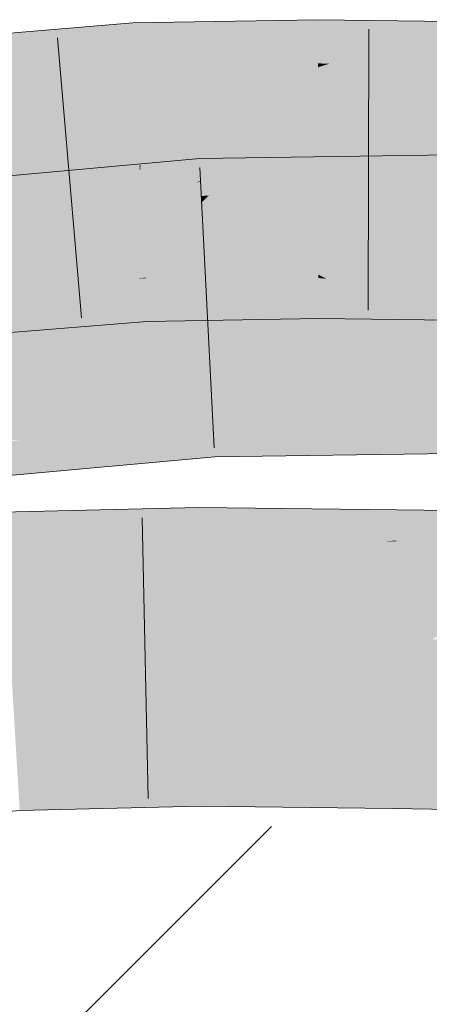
# Model space of a CAD drawing. Extents: x -720 to 300, y 62 to 1107.
# Tile 107 of 250: x 206.496 to 206.838, y 716.019 to 716.843. Entities that reach past the tile are written whole.
import ezdxf
from ezdxf.lldxf.tags import DXFTag

# ---------------------------------------------------------------- set-up
doc = ezdxf.new("R2010")
doc.units = 0
doc.layers.get('0').update_dxf_attribs({"lineweight": 35})
for name, color, linetype, lineweight, true_color in [('E_Detail_Wandschraffur', 7, 'Continuous', 5, 0xc0c0c0), ('E_Leerrohr 25-A06G9FMB8I', 7, 'Continuous', 9, 0xff8000), ('E_Leerrohr 25-Shading', 7, 'Continuous', 9, 0xff8000)]:
    doc.layers.add(name, color=color, linetype=linetype, lineweight=lineweight, true_color=true_color)
tags = doc.linetypes.add('fein_strichliert', pattern=[4, 1, -2, 1]).pattern_tags.tags
tags[8:9] = [DXFTag(74, 4), DXFTag(75, 0), DXFTag(340, '0'), DXFTag(46, 0.0), DXFTag(50, 0.0), DXFTag(44, 0.0), DXFTag(45, 0.0)]
tags[6:7] = [DXFTag(74, 4), DXFTag(75, 0), DXFTag(340, '0'), DXFTag(46, 0.0), DXFTag(50, 0.0), DXFTag(44, 0.0), DXFTag(45, 0.0)]
tags[4:5] = [DXFTag(74, 4), DXFTag(75, 0), DXFTag(340, '0'), DXFTag(46, 0.0), DXFTag(50, 0.0), DXFTag(44, 0.0), DXFTag(45, 0.0)]

# ---------------------------------------------------------------- blocks, each defined once
blk = doc.blocks.new('Shading-A06G9FDB8I', base_point=(181.43497, 714.58392))
at = {"layer": 'E_Leerrohr 25-Shading', "color": 43, "true_color": 0xd7ab7f}
for points in [[(206.59035, 716.83478), (206.5901, 716.83978), (206.51659, 716.81879), (206.54121, 716.83215)], [(206.54121, 716.83215), (206.5901, 716.83978), (206.54909, 716.83643)], [(206.62637, 716.84045), (206.5901, 716.83978), (206.59035, 716.83478)], [(206.59035, 716.83478), (206.5912, 716.81738), (206.62637, 716.84045), (206.60701, 716.81958)], [(206.74487, 716.83868), (206.60364, 716.80347), (206.7449, 716.82043)], [(206.60651, 716.80414), (206.74487, 716.83868), (206.66399, 716.82745)], [(206.69911, 716.84174), (206.62637, 716.84045), (206.66399, 716.82745), (206.60701, 716.81958)], [(206.74486, 716.84253), (206.69911, 716.84174), (206.74487, 716.83868), (206.66399, 716.82745)], [(206.77556, 716.84216), (206.74486, 716.84253), (206.74487, 716.83868)], [(206.74487, 716.83868), (206.7449, 716.82043), (206.77556, 716.84216), (206.75824, 716.82166)], [(206.77556, 716.84216), (206.75824, 716.82166), (206.89922, 716.84058), (206.89911, 716.83484)], [(206.54121, 716.83215), (206.45314, 716.81836), (206.51659, 716.81879), (206.44795, 716.80389)], [(206.52167, 716.83417), (206.45314, 716.81836), (206.54909, 716.83643), (206.54121, 716.83215)], [(206.45688, 716.8288), (206.45314, 716.81836), (206.52167, 716.83417)], [(206.59035, 716.83478), (206.46849, 716.79309), (206.5912, 716.81738)], [(206.47032, 716.7937), (206.59035, 716.83478), (206.51659, 716.81879)], [(206.89911, 716.83484), (206.75471, 716.80579), (206.8988, 716.81665)], [(206.75839, 716.80652), (206.89911, 716.83484), (206.82874, 716.82825)], [(206.60364, 716.80347), (206.60651, 716.80414), (206.60701, 716.81958), (206.66399, 716.82745)], [(206.75471, 716.80579), (206.75839, 716.80652), (206.75824, 716.82166), (206.82874, 716.82825)], [(206.46849, 716.79309), (206.47032, 716.7937), (206.44795, 716.80389), (206.51659, 716.81879)], [(206.46849, 716.79309), (206.59189, 716.80322), (206.5912, 716.81738)], [(206.5912, 716.81738), (206.59189, 716.80322), (206.60701, 716.81958)], [(206.60364, 716.80347), (206.60701, 716.81958), (206.59189, 716.80322)], [(206.60364, 716.80347), (206.74493, 716.80591), (206.7449, 716.82043)], [(206.7449, 716.82043), (206.74493, 716.80591), (206.75824, 716.82166)], [(206.75471, 716.80579), (206.75824, 716.82166), (206.74493, 716.80591)], [(206.75471, 716.80579), (206.89859, 716.80396), (206.8988, 716.81665)], [(206.64636, 716.72156), (206.64612, 716.72638), (206.51143, 716.69385), (206.54819, 716.71033)], [(206.54819, 716.71033), (206.64612, 716.72638), (206.56837, 716.71936)], [(206.68637, 716.72699), (206.64612, 716.72638), (206.64636, 716.72156)], [(206.68637, 716.72699), (206.64636, 716.72156), (206.67621, 716.71716), (206.64706, 716.7077)], [(206.85686, 716.72711), (206.66832, 716.70953), (206.78426, 716.70844), (206.65381, 716.6955)], [(206.83556, 716.72919), (206.66832, 716.70953), (206.86659, 716.72961), (206.85686, 716.72711)], [(206.83556, 716.72919), (206.70758, 716.72729), (206.66832, 716.70953), (206.67621, 716.71716)], [(206.70758, 716.72729), (206.68637, 716.72699), (206.67621, 716.71716)], [(206.88687, 716.71863), (206.8869, 716.72992), (206.78426, 716.70844), (206.85686, 716.72711)], [(206.56131, 716.71875), (206.45755, 716.69543), (206.56837, 716.71936), (206.54819, 716.71033)], [(206.47617, 716.711), (206.45755, 716.69543), (206.56131, 716.71875)], [(206.64706, 716.7077), (206.64636, 716.72156), (206.64317, 716.7063), (206.46486, 716.67328)], [(206.46658, 716.67371), (206.64636, 716.72156), (206.51143, 716.69385)], [(206.64706, 716.7077), (206.64711, 716.70703), (206.67621, 716.71716), (206.66832, 716.70953)], [(206.88687, 716.71863), (206.7149, 716.6908), (206.88684, 716.70508)], [(206.71727, 716.69122), (206.88687, 716.71863), (206.78426, 716.70844)], [(206.54819, 716.71033), (206.45755, 716.69543), (206.51143, 716.69385), (206.43753, 716.67865)], [(206.64772, 716.69489), (206.64711, 716.70703), (206.58215, 716.68396), (206.64317, 716.7063)], [(206.64711, 716.70703), (206.64706, 716.7077), (206.64317, 716.7063)], [(206.66832, 716.70953), (206.64711, 716.70703), (206.65381, 716.6955), (206.64772, 716.69489)], [(206.7149, 716.6908), (206.71727, 716.69122), (206.65381, 716.6955), (206.78426, 716.70844)], [(206.64317, 716.7063), (206.46486, 716.67328), (206.58215, 716.68396), (206.5808, 716.68378)], [(206.88683, 716.69757), (206.88684, 716.70508), (206.86429, 716.69299), (206.7149, 716.6908)], [(206.46486, 716.67328), (206.46658, 716.67371), (206.43753, 716.67865), (206.51143, 716.69385)], [(206.5808, 716.68378), (206.64798, 716.68982), (206.64772, 716.69489)], [(206.64772, 716.69489), (206.64798, 716.68982), (206.65381, 716.6955)], [(206.7149, 716.6908), (206.65381, 716.6955), (206.64798, 716.68982)], [(206.59352, 716.6261), (206.48618, 716.61737), (206.59433, 716.6261), (206.59755, 716.61511)], [(206.60051, 716.6261), (206.60048, 716.62665), (206.59352, 716.6261)], [(206.59755, 716.61511), (206.60104, 716.61499), (206.59433, 716.6261), (206.60051, 716.6261)], [(206.60048, 716.62665), (206.7088, 716.6181), (206.70673, 716.62848)], [(206.60222, 716.62598), (206.60048, 716.62665), (206.60051, 716.6261)], [(206.60222, 716.62598), (206.70883, 716.61798), (206.60048, 716.62665), (206.7088, 716.6181)], [(206.60104, 716.61499), (206.63892, 716.61139), (206.60051, 716.6261), (206.60222, 716.62598)], [(206.70883, 716.61798), (206.60222, 716.62598), (206.71153, 716.60449), (206.63892, 716.61139)], [(206.7088, 716.6181), (206.7086, 716.62848), (206.70673, 716.62848)], [(206.74533, 716.6264), (206.74532, 716.62915), (206.7086, 716.62848)], [(206.7088, 716.6181), (206.74535, 716.61523), (206.7086, 716.62848), (206.74533, 716.6264)], [(206.75195, 716.62579), (206.74532, 716.62915), (206.74533, 716.6264)], [(206.75195, 716.62579), (206.87636, 716.61432), (206.74532, 716.62915), (206.87631, 716.61469)], [(206.74532, 716.62915), (206.87631, 716.61469), (206.8746, 716.6275)], [(206.74535, 716.61523), (206.78088, 716.61127), (206.74533, 716.6264), (206.75195, 716.62579)], [(206.87636, 716.61432), (206.75195, 716.62579), (206.87817, 716.60059), (206.78088, 716.61127)], [(206.48694, 716.61737), (206.48828, 716.61359), (206.59753, 716.61511), (206.60146, 716.60162)], [(206.70883, 716.61798), (206.74535, 716.61523), (206.7088, 716.6181)], [(206.74535, 716.61523), (206.70883, 716.61798), (206.74538, 716.60126), (206.71153, 716.60449)], [(206.52492, 716.60486), (206.6017, 716.60162), (206.48897, 716.61169), (206.48828, 716.61359)], [(206.49092, 716.60626), (206.52492, 716.60486), (206.48897, 716.61169)], [(206.60146, 716.60162), (206.6017, 716.60162), (206.59753, 716.61511), (206.60104, 716.61499)], [(206.6017, 716.60162), (206.68886, 716.59155), (206.60104, 716.61499), (206.63892, 716.61139)], [(206.71153, 716.60449), (206.63892, 716.61139), (206.71404, 716.59198), (206.68886, 716.59155)], [(206.74538, 716.60126), (206.82021, 716.59155), (206.74535, 716.61523), (206.78088, 716.61127)], [(206.78088, 716.61127), (206.82021, 716.59155), (206.89514, 716.59869), (206.895, 716.59064)], [(206.49539, 716.59381), (206.60226, 716.59009), (206.49092, 716.60626), (206.52492, 716.60486)], [(206.52492, 716.60486), (206.60226, 716.59009), (206.6017, 716.60162)], [(206.60226, 716.59009), (206.68886, 716.59155), (206.6017, 716.60162)], [(206.74538, 716.60126), (206.71153, 716.60449), (206.74539, 716.59253), (206.71404, 716.59198)], [(206.74539, 716.59253), (206.82021, 716.59155), (206.74538, 716.60126)], [(206.49556, 716.59338), (206.47968, 716.59436), (206.49971, 716.58179), (206.48756, 716.58081)], [(206.57889, 716.5882), (206.60226, 716.59009), (206.49556, 716.59338), (206.49539, 716.59381)], [(206.57889, 716.5882), (206.49556, 716.59338), (206.49971, 716.58179)], [(206.65718, 716.50909), (206.65697, 716.51331), (206.44835, 716.49432)], [(206.46111, 716.49329), (206.65747, 716.5033), (206.44835, 716.49432), (206.65718, 716.50909)], [(206.88641, 716.51294), (206.88641, 716.51654), (206.65697, 716.51331)], [(206.67149, 716.50879), (206.88638, 716.50409), (206.65697, 716.51331), (206.88641, 716.51294)], [(206.67149, 716.50879), (206.65697, 716.51331), (206.65718, 716.50909)], [(206.65747, 716.5033), (206.69371, 716.50183), (206.65718, 716.50909), (206.67149, 716.50879)], [(206.49501, 716.49042), (206.65787, 716.49542), (206.46111, 716.49329), (206.65747, 716.5033)], [(206.65787, 716.49542), (206.7278, 716.49121), (206.65747, 716.5033), (206.69371, 716.50183)], [(206.88637, 716.49402), (206.88638, 716.50409), (206.69371, 716.50183), (206.67149, 716.50879)], [(206.69371, 716.50183), (206.7278, 716.49121), (206.88637, 716.49402), (206.88634, 716.48163)], [(206.65831, 716.487), (206.65787, 716.49542), (206.55084, 716.48578), (206.49501, 716.49042)], [(206.65831, 716.487), (206.76921, 716.47827), (206.65787, 716.49542), (206.7278, 716.49121)], [(206.45735, 716.48468), (206.55084, 716.48578), (206.45319, 716.48914), (206.49501, 716.49042)], [(206.65619, 716.4765), (206.65883, 716.47675), (206.45735, 716.48468), (206.55084, 716.48578)], [(206.65619, 716.4765), (206.45735, 716.48468), (206.46329, 716.47833)], [(206.55084, 716.48578), (206.65883, 716.47675), (206.65831, 716.487)], [(206.65883, 716.47675), (206.76921, 716.47827), (206.65831, 716.487)], [(206.7278, 716.49121), (206.76921, 716.47827), (206.88634, 716.48163), (206.88634, 716.47992)], [(206.46329, 716.47833), (206.47096, 716.47009), (206.65619, 716.4765), (206.55653, 716.46741)], [(206.47096, 716.47009), (206.47993, 716.46045), (206.55653, 716.46741)], [(206.51808, 716.43134), (206.48059, 716.43048), (206.48082, 716.4267)], [(206.48082, 716.4267), (206.48117, 716.42102), (206.51808, 716.43134), (206.51138, 716.42426)], [(206.64543, 716.43146), (206.50629, 716.41882), (206.64546, 716.4259), (206.50267, 716.41498)], [(206.64542, 716.43439), (206.51138, 716.42426), (206.64543, 716.43146), (206.50629, 716.41882)], [(206.51138, 716.42426), (206.64542, 716.43439), (206.59442, 716.43317)], [(206.51808, 716.43134), (206.51138, 716.42426), (206.59442, 716.43317)], [(206.68596, 716.4339), (206.64542, 716.43439), (206.64543, 716.43146)], [(206.64543, 716.43146), (206.64546, 716.4259), (206.68596, 716.4339), (206.67874, 716.42743)], [(206.67874, 716.42743), (206.64546, 716.4259), (206.67226, 716.42163), (206.64549, 716.42078)], [(206.81078, 716.4325), (206.67874, 716.42743), (206.81068, 716.42603), (206.67226, 716.42163)], [(206.68596, 716.4339), (206.67874, 716.42743), (206.79239, 716.43268)], [(206.67874, 716.42743), (206.81078, 716.4325), (206.79239, 716.43268)], [(206.81068, 716.42603), (206.81058, 716.42004), (206.95981, 716.43005), (206.92273, 716.42163)], [(206.95981, 716.43005), (206.81078, 716.4325), (206.81068, 716.42603)], [(206.51138, 716.42426), (206.48117, 716.42102), (206.50629, 716.41882), (206.48143, 716.41656)], [(206.50629, 716.41882), (206.48143, 716.41656), (206.50267, 716.41498), (206.48163, 716.41339)], [(206.64549, 716.42078), (206.49968, 716.4118), (206.64551, 716.41711), (206.49806, 716.4101)], [(206.64546, 716.4259), (206.50267, 716.41498), (206.64549, 716.42078), (206.49968, 716.4118)], [(206.67226, 716.42163), (206.64549, 716.42078), (206.66768, 716.41754), (206.64551, 716.41711)], [(206.81058, 716.42004), (206.66768, 716.41754), (206.8105, 716.41504), (206.66435, 716.41455)], [(206.81068, 716.42603), (206.67226, 716.42163), (206.81058, 716.42004), (206.66768, 716.41754)], [(206.92273, 716.42163), (206.81058, 716.42004), (206.89391, 716.41504), (206.8105, 716.41504)], [(206.50267, 716.41498), (206.48163, 716.41339), (206.49968, 716.4118), (206.4818, 716.41071)], [(206.49968, 716.4118), (206.4818, 716.41071), (206.49806, 716.4101), (206.48187, 716.4093)], [(206.49806, 716.4101), (206.48187, 716.4093), (206.49751, 716.40955), (206.4819, 716.409)], [(206.62428, 716.41376), (206.51067, 716.40997), (206.48553, 716.39679), (206.496, 716.4079)], [(206.51067, 716.40997), (206.49751, 716.40955), (206.496, 716.4079)], [(206.64551, 716.41711), (206.49806, 716.4101), (206.64552, 716.41449), (206.49751, 716.40955)], [(206.5825, 716.40649), (206.64552, 716.41449), (206.55962, 716.40588), (206.62428, 716.41376)], [(206.64557, 716.40826), (206.64552, 716.41449), (206.5825, 716.40649)], [(206.66768, 716.41754), (206.64551, 716.41711), (206.66435, 716.41455), (206.64552, 716.41449)], [(206.66435, 716.41455), (206.64552, 716.41449), (206.65721, 716.40814), (206.64557, 716.40826)], [(206.75488, 716.41382), (206.66431, 716.41449), (206.67557, 716.4079), (206.65721, 716.40814)], [(206.8105, 716.41504), (206.66435, 716.41455), (206.81047, 716.41339), (206.66431, 716.41449)], [(206.67557, 716.4079), (206.81047, 716.41339), (206.75488, 716.41382)], [(206.67557, 716.4079), (206.80157, 716.40613), (206.81047, 716.41339), (206.81038, 716.40668)], [(206.8511, 716.40521), (206.87248, 716.4101), (206.81036, 716.40601), (206.81038, 716.40668)], [(206.87248, 716.4101), (206.88309, 716.41254), (206.81038, 716.40668), (206.81047, 716.41339)], [(206.89391, 716.41504), (206.8105, 716.41504), (206.88309, 716.41254), (206.81047, 716.41339)], [(206.49751, 716.40955), (206.4819, 716.409), (206.496, 716.4079), (206.48209, 716.40594)], [(206.496, 716.4079), (206.48209, 716.40594), (206.48553, 716.39679), (206.48265, 716.39648)], [(206.64563, 716.39777), (206.64557, 716.40826), (206.4828, 716.39392), (206.5825, 716.40649)], [(206.48553, 716.39679), (206.4828, 716.39392), (206.55962, 716.40588), (206.5825, 716.40649)], [(206.64557, 716.40826), (206.64563, 716.39777), (206.65721, 716.40814)], [(206.65721, 716.40814), (206.64563, 716.39777), (206.81036, 716.40601), (206.8102, 716.39587)], [(206.80157, 716.40613), (206.81036, 716.40601), (206.81038, 716.40668)], [(206.81036, 716.40601), (206.8102, 716.39587), (206.8511, 716.40521)], [(207.17247, 716.39893), (206.8511, 716.40521), (207.10217, 716.39691), (206.8102, 716.39587)], [(207.10217, 716.39691), (206.8102, 716.39587), (206.97214, 716.39325)], [(206.64668, 716.20966), (206.64662, 716.22095), (206.4942, 716.20587), (206.4935, 716.21747)], [(206.80724, 716.20886), (206.8074, 716.21912), (206.64668, 716.20966), (206.64662, 716.22095)], [(208.1675, 716.19708), (206.8074, 716.21912), (206.80724, 716.20886)], [(206.49536, 716.18683), (206.64679, 716.19092), (206.4942, 716.20587), (206.64668, 716.20966)], [(206.64679, 716.19092), (206.80695, 716.19055), (206.64668, 716.20966), (206.80724, 716.20886)], [(206.80695, 716.19055), (208.1675, 716.19708), (206.80724, 716.20886)], [(208.1675, 716.19708), (206.80695, 716.19055), (207.20897, 716.18799)], [(206.49571, 716.18091), (206.64684, 716.18439), (206.49536, 716.18683), (206.64679, 716.19092)], [(206.64684, 716.18439), (206.80682, 716.1825), (206.64679, 716.19092), (206.80695, 716.19055)], [(206.80682, 716.1825), (208.6564, 716.15253), (206.80695, 716.19055), (208.65677, 716.17877)]]:
    blk.add_solid(points, dxfattribs=at)
at = {"layer": 'E_Leerrohr 25-Shading', "color": 31, "true_color": 0xfabd7f}
for points in [[(206.60364, 716.80347), (206.59959, 716.75543), (206.74493, 716.80591), (206.74495, 716.80273)], [(206.75471, 716.80579), (206.74493, 716.80591), (206.74495, 716.80273)], [(206.74495, 716.80273), (206.74504, 716.75946), (206.75471, 716.80579), (206.7498, 716.76062)], [(206.75471, 716.80579), (206.7498, 716.76062), (206.89859, 716.80396), (206.89847, 716.79681)], [(206.5921, 716.79877), (206.46071, 716.74036), (206.5943, 716.75372), (206.45525, 716.70343)], [(206.46849, 716.79309), (206.46071, 716.74036), (206.59189, 716.80322), (206.5921, 716.79877)], [(206.60364, 716.80347), (206.59189, 716.80322), (206.5921, 716.79877)], [(206.5921, 716.79877), (206.5943, 716.75372), (206.60364, 716.80347), (206.59959, 716.75543)], [(206.74495, 716.80273), (206.59959, 716.75543), (206.74504, 716.75946), (206.59669, 716.72101)], [(206.89847, 716.79681), (206.7498, 716.76062), (206.8978, 716.75665), (206.74626, 716.72791)], [(206.74504, 716.75946), (206.59669, 716.72101), (206.69099, 716.71661), (206.59618, 716.71497)], [(206.74504, 716.75946), (206.69099, 716.71661), (206.7451, 716.72766)], [(206.7498, 716.76062), (206.74504, 716.75946), (206.74626, 716.72791), (206.7451, 716.72766)], [(206.8978, 716.75665), (206.74626, 716.72791), (206.86374, 716.716), (206.74513, 716.71753)], [(206.5943, 716.75372), (206.45525, 716.70343), (206.5959, 716.72076), (206.56827, 716.71265)], [(206.59959, 716.75543), (206.5943, 716.75372), (206.59669, 716.72101), (206.5959, 716.72076)], [(206.69099, 716.71661), (206.74513, 716.71753), (206.7451, 716.72766)], [(206.7451, 716.72766), (206.74513, 716.71753), (206.74626, 716.72791)], [(206.56827, 716.71265), (206.59618, 716.71497), (206.5959, 716.72076)], [(206.56827, 716.71265), (206.57796, 716.67944), (206.59618, 716.71497), (206.59789, 716.67993)], [(206.5959, 716.72076), (206.59618, 716.71497), (206.59669, 716.72101)], [(206.59618, 716.71497), (206.59789, 716.67993), (206.69099, 716.71661), (206.69801, 716.68146)], [(206.69099, 716.71661), (206.69801, 716.68146), (206.74513, 716.71753), (206.74521, 716.68213)], [(206.74513, 716.71753), (206.74521, 716.68213), (206.86374, 716.716), (206.86806, 716.68347)], [(206.56827, 716.71265), (206.45525, 716.70343), (206.57925, 716.67505), (206.46899, 716.66516)], [(206.7149, 716.6908), (206.64798, 716.68982), (206.6488, 716.67377)], [(206.7149, 716.6908), (206.6488, 716.67377), (206.69292, 716.65936), (206.64957, 716.65869)], [(206.86684, 716.69305), (206.7149, 716.6908), (206.70242, 716.65955), (206.69292, 716.65936)], [(206.86684, 716.69305), (206.70554, 716.66016), (206.88681, 716.6933), (206.70702, 716.66016)], [(206.86621, 716.66034), (206.88675, 716.66266), (206.70702, 716.66016), (206.88681, 716.6933)], [(206.5808, 716.68378), (206.46486, 716.67328), (206.4761, 716.64539), (206.45602, 716.64368)], [(206.5808, 716.68378), (206.47606, 716.64539), (206.64798, 716.68982), (206.48743, 716.64636)], [(206.56929, 716.65344), (206.6488, 716.67377), (206.48743, 716.64636), (206.64798, 716.68982)], [(206.74521, 716.68213), (206.69801, 716.68146), (206.74532, 716.62915), (206.70833, 716.62982)], [(206.74521, 716.68213), (206.74532, 716.62915), (206.86806, 716.68347), (206.87544, 716.6275)], [(206.46899, 716.66516), (206.48618, 716.61737), (206.57925, 716.67505), (206.59352, 716.6261)], [(206.58522, 716.65479), (206.6488, 716.67377), (206.56929, 716.65344)], [(206.57796, 716.67944), (206.59352, 716.6261), (206.59789, 716.67993), (206.60048, 716.62665)], [(206.64957, 716.65869), (206.6488, 716.67377), (206.58698, 716.65533)], [(206.59789, 716.67993), (206.60048, 716.62665), (206.69801, 716.68146), (206.7086, 716.62848)], [(206.59344, 716.63507), (206.65007, 716.64886), (206.58698, 716.65533), (206.64957, 716.65869)], [(206.64957, 716.65869), (206.65007, 716.64886), (206.69292, 716.65936), (206.69145, 716.65729)], [(206.67853, 716.63879), (206.69145, 716.65729), (206.65056, 716.63904), (206.65007, 716.64886)], [(206.67853, 716.63879), (206.86621, 716.66034), (206.69145, 716.65729), (206.70702, 716.66016)], [(206.72523, 716.63843), (206.87112, 716.66034), (206.67853, 716.63879), (206.86621, 716.66034)], [(206.70554, 716.66016), (206.69145, 716.65729), (206.70702, 716.66016)], [(206.69292, 716.65936), (206.69145, 716.65729), (206.70242, 716.65955)], [(206.88669, 716.63702), (206.88675, 716.66266), (206.72952, 716.63904)], [(206.48903, 716.6261), (206.58522, 716.65479), (206.44981, 716.6228), (206.56929, 716.65344)], [(206.44981, 716.6228), (206.56929, 716.65344), (206.45415, 716.63733), (206.48743, 716.64636)], [(206.59344, 716.63507), (206.58698, 716.65533), (206.51157, 716.63281)], [(206.65056, 716.63904), (206.65007, 716.64886), (206.60939, 716.63898)], [(206.4425, 716.59833), (206.65117, 716.62726), (206.59344, 716.63507), (206.65068, 716.63666)], [(206.51157, 716.63281), (206.44705, 716.61353), (206.59344, 716.63507), (206.4425, 716.59833)], [(206.65068, 716.63666), (206.65056, 716.63904), (206.59344, 716.63507), (206.60939, 716.63898)], [(206.67734, 716.63708), (206.67853, 716.63879), (206.65068, 716.63666), (206.65056, 716.63904)], [(206.65117, 716.62726), (206.67273, 716.63055), (206.65068, 716.63666), (206.67734, 716.63708)], [(206.88669, 716.63599), (206.66046, 716.61298), (206.88664, 716.61383), (206.65247, 716.60156)], [(206.88669, 716.63599), (206.67273, 716.63055), (206.66046, 716.61298)], [(206.88669, 716.63599), (206.88669, 716.63702), (206.67273, 716.63055), (206.72952, 716.63904)], [(206.67734, 716.63708), (206.67273, 716.63055), (206.72142, 716.63782)], [(206.72523, 716.63843), (206.67853, 716.63879), (206.72142, 716.63782), (206.67734, 716.63708)], [(206.65117, 716.62726), (206.43919, 716.58716), (206.65193, 716.61212), (206.43767, 716.58209)], [(206.65117, 716.62726), (206.4425, 716.59833), (206.43919, 716.58716)], [(206.67273, 716.63055), (206.65117, 716.62726), (206.66046, 716.61298), (206.65193, 716.61212)], [(206.70833, 716.62982), (206.7086, 716.62848), (206.74532, 716.62915)], [(206.43767, 716.58209), (206.65247, 716.60156), (206.65193, 716.61212)], [(206.65193, 716.61212), (206.65247, 716.60156), (206.66046, 716.61298)], [(206.65247, 716.60156), (206.88661, 716.60492), (206.88664, 716.61383)], [(206.65697, 716.51331), (206.65247, 716.60156), (206.44835, 716.49432), (206.43767, 716.58209)], [(206.88641, 716.51654), (206.88661, 716.60492), (206.65697, 716.51331), (206.65247, 716.60156)], [(206.6459, 716.3479), (206.64563, 716.39777), (206.48712, 716.32281), (206.4828, 716.39392)], [(206.8098, 716.37091), (206.8102, 716.39587), (206.6459, 716.3479), (206.64563, 716.39777)], [(206.97214, 716.39325), (206.8102, 716.39587), (206.8098, 716.37091)], [(206.8098, 716.37091), (206.80904, 716.32275), (206.97214, 716.39325), (206.84038, 716.3241)], [(206.6459, 716.3479), (206.64609, 716.31549), (206.8098, 716.37091), (206.80904, 716.32275)], [(206.84038, 716.3241), (206.80881, 716.3075), (208.65935, 716.36591), (208.65813, 716.27753)], [(206.48712, 716.32281), (206.48816, 716.30566), (206.6459, 716.3479), (206.64609, 716.31549)], [(206.64609, 716.31549), (206.64612, 716.30939), (206.80904, 716.32275), (206.80881, 716.3075)], [(206.80904, 716.32275), (206.80881, 716.3075), (206.84038, 716.3241)], [(206.48816, 716.30566), (206.64612, 716.30939), (206.64609, 716.31549)], [(206.64615, 716.30457), (206.64612, 716.30939), (206.48828, 716.30359), (206.48816, 716.30566)], [(206.48959, 716.28204), (206.64627, 716.28387), (206.48828, 716.30359), (206.64615, 716.30457)], [(206.80873, 716.30273), (206.80881, 716.3075), (206.64615, 716.30457), (206.64612, 716.30939)], [(206.64627, 716.28387), (206.80841, 716.28302), (206.64615, 716.30457), (206.80873, 716.30273)], [(208.65813, 716.27753), (206.80881, 716.3075), (206.80873, 716.30273)], [(208.42616, 716.2702), (208.65813, 716.27753), (206.80841, 716.28302), (206.80873, 716.30273)], [(206.49222, 716.23853), (206.64651, 716.24164), (206.48959, 716.28204), (206.64627, 716.28387)], [(206.64651, 716.24164), (206.80777, 716.24207), (206.64627, 716.28387), (206.80841, 716.28302)], [(206.80841, 716.28302), (206.80777, 716.24207), (208.42616, 716.2702), (207.54431, 716.24237)], [(206.49222, 716.23853), (206.49301, 716.22565), (206.64651, 716.24164), (206.64662, 716.22192)], [(206.64662, 716.22095), (206.8074, 716.21912), (206.64651, 716.24164), (206.80777, 716.24207)], [(206.80777, 716.24207), (206.8074, 716.21912), (207.54431, 716.24237)], [(207.54431, 716.24237), (206.8074, 716.21912), (208.65707, 716.20172), (208.1675, 716.19708)], [(206.49301, 716.22565), (206.4935, 716.21747), (206.64662, 716.22192), (206.64662, 716.22095)]]:
    blk.add_solid(points, dxfattribs=at)
blk = doc.blocks.new('Referenz-A06G9FMD8I')
at = {"layer": 'E_Detail_Wandschraffur', "linetype": 'fein_strichliert', "ltscale": 0.13}
blk.add_line((206.14713, 715.60847), (206.7062, 716.16754), dxfattribs=at)
at = {"layer": 'E_Leerrohr 25-A06G9FMB8I', "linetype": 'Continuous', "ltscale": 0.13}
for p, q in [((206.5901, 716.83981), (206.43839, 716.82727)), ((206.74486, 716.84252), (206.5901, 716.83981)), ((206.89921, 716.84059), (206.74486, 716.84252)), ((206.78751, 716.83449), (206.78678, 716.59949)), ((206.52742, 716.82722), (206.54732, 716.59306)), ((206.64612, 716.72641), (206.42257, 716.70616)), ((206.8869, 716.72993), (206.64612, 716.72641)), ((206.64614, 716.71889), (206.65811, 716.48419)), ((206.7454, 716.59252), (206.60226, 716.5901)), ((206.89501, 716.59062), (206.7454, 716.59252)), ((206.60226, 716.5901), (206.47209, 716.57955)), ((206.65883, 716.47673), (206.45277, 716.45799)), ((206.88633, 716.47993), (206.65883, 716.47673)), ((206.64542, 716.43436), (206.4806, 716.43046)), ((206.81078, 716.43249), (206.64542, 716.43436)), ((208.65986, 716.40251), (206.81078, 716.43249)), ((206.59808, 716.42577), (206.60313, 716.19083)), ((206.49572, 716.18092), (206.35835, 716.16701)), ((206.64683, 716.18436), (206.49572, 716.18092)), ((206.80682, 716.18252), (206.64683, 716.18436)), ((208.6564, 716.15253), (206.80682, 716.18252))]:
    blk.add_line(p, q, dxfattribs=at)

msp = doc.modelspace()

# ---------------------------------------------------------------- block references
at = {"color": 8, "lineweight": 25, "ltscale": 0.25, "true_color": 0x808080}
msp.add_blockref('Referenz-A06G9FMD8I', (0, 0), dxfattribs=at)
msp.add_blockref('Shading-A06G9FDB8I', (181.43497, 714.58392))

doc.saveas('drawing.dxf')
